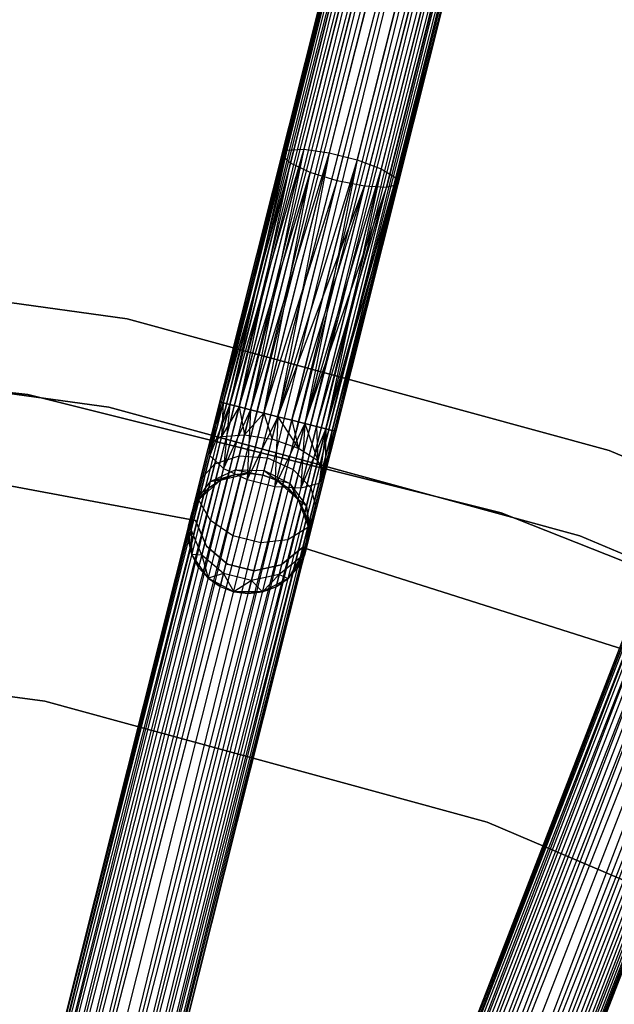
# Model space of a CAD drawing. Extents: x -102 to 101, y -101 to 102.
# Tile 227 of 256: x 10 to 20, y 51 to 67. Entities that reach past the tile are written whole.
import ezdxf

# ---------------------------------------------------------------- set-up
doc = ezdxf.new("R2010")
doc.units = 0
doc.header["$LTSCALE"] = 25.4
doc.layers.get('0').update_dxf_attribs({"linetype": 'CONTINUOUS'})

# ---------------------------------------------------------------- blocks, each defined once
blk = doc.blocks.new('NL2500012268_STL')
at = {"color": 0}
for p, q in [((121.34, 78.452, 327.379), (112.222, 42.2, 327.621)), ((112.222, 42.2, 327.379), (121.34, 78.452, 327.379)), ((121.34, 78.452, 327.379), (112.222, 42.2, 327.621)), ((112.222, 42.2, 327.379), (121.34, 78.452, 327.379)), ((112.222, 42.2, 327.621), (121.396, 78.438, 327.855)), ((112.222, 42.2, 327.621), (121.396, 78.438, 327.855)), ((112.278, 42.186, 327.145), (121.34, 78.452, 327.379)), ((112.278, 42.186, 327.145), (121.34, 78.452, 327.379)), ((112.278, 42.186, 327.855), (121.396, 78.438, 327.855)), ((112.278, 42.186, 327.855), (121.396, 78.438, 327.855)), ((121.504, 78.41, 326.932), (112.278, 42.186, 327.145)), ((121.504, 78.41, 326.932), (112.278, 42.186, 327.145)), ((121.396, 78.438, 327.855), (112.386, 42.159, 328.068)), ((121.396, 78.438, 327.855), (112.386, 42.159, 328.068)), ((112.386, 42.159, 326.932), (121.504, 78.41, 326.932)), ((112.386, 42.159, 326.932), (121.504, 78.41, 326.932)), ((112.386, 42.159, 328.068), (121.659, 78.371, 328.249)), ((112.386, 42.159, 328.068), (121.659, 78.371, 328.249)), ((112.541, 42.12, 326.751), (121.504, 78.41, 326.932)), ((112.541, 42.12, 326.751), (121.504, 78.41, 326.932)), ((112.541, 42.12, 328.249), (121.659, 78.371, 328.249)), ((112.541, 42.12, 328.249), (121.659, 78.371, 328.249)), ((121.659, 78.371, 328.249), (112.734, 42.071, 328.385)), ((121.659, 78.371, 328.249), (112.734, 42.071, 328.385)), ((121.852, 78.323, 326.615), (112.541, 42.12, 326.751)), ((121.852, 78.323, 326.615), (112.541, 42.12, 326.751)), ((112.734, 42.071, 326.615), (121.852, 78.323, 326.615)), ((112.734, 42.071, 326.615), (121.852, 78.323, 326.615)), ((112.734, 42.071, 328.385), (122.07, 78.268, 328.471)), ((112.734, 42.071, 328.385), (122.07, 78.268, 328.471)), ((112.952, 42.016, 326.529), (121.852, 78.323, 326.615)), ((112.952, 42.016, 326.529), (121.852, 78.323, 326.615)), ((112.952, 42.016, 328.471), (122.07, 78.268, 328.471)), ((112.952, 42.016, 328.471), (122.07, 78.268, 328.471)), ((112.952, 42.016, 326.529), (122.302, 78.21, 326.5)), ((112.952, 42.016, 326.529), (122.302, 78.21, 326.5)), ((113.185, 41.958, 328.5), (122.302, 78.21, 328.5)), ((113.185, 41.958, 328.5), (122.302, 78.21, 328.5)), ((113.185, 41.958, 326.5), (122.302, 78.21, 326.5)), ((113.185, 41.958, 326.5), (122.302, 78.21, 326.5)), ((113.417, 41.899, 326.529), (122.302, 78.21, 326.5)), ((113.417, 41.899, 326.529), (122.302, 78.21, 326.5)), ((113.417, 41.899, 328.471), (122.534, 78.151, 328.471)), ((113.417, 41.899, 328.471), (122.534, 78.151, 328.471)), ((122.753, 78.096, 326.615), (113.417, 41.899, 326.529)), ((122.753, 78.096, 326.615), (113.417, 41.899, 326.529)), ((122.534, 78.151, 328.471), (113.635, 41.844, 328.385)), ((122.534, 78.151, 328.471), (113.635, 41.844, 328.385)), ((113.635, 41.844, 326.615), (122.753, 78.096, 326.615)), ((113.635, 41.844, 326.615), (122.753, 78.096, 326.615)), ((113.635, 41.844, 328.385), (122.945, 78.048, 328.249)), ((113.635, 41.844, 328.385), (122.945, 78.048, 328.249)), ((113.828, 41.796, 326.751), (122.753, 78.096, 326.615)), ((113.828, 41.796, 326.751), (122.753, 78.096, 326.615)), ((113.828, 41.796, 328.249), (122.945, 78.048, 328.249)), ((113.828, 41.796, 328.249), (122.945, 78.048, 328.249)), ((122.945, 78.048, 328.249), (113.983, 41.757, 328.068)), ((122.945, 78.048, 328.249), (113.983, 41.757, 328.068)), ((123.1, 78.009, 326.932), (113.828, 41.796, 326.751)), ((123.1, 78.009, 326.932), (113.828, 41.796, 326.751)), ((113.983, 41.757, 326.932), (123.1, 78.009, 326.932)), ((113.983, 41.757, 326.932), (123.1, 78.009, 326.932)), ((113.983, 41.757, 328.068), (123.209, 77.982, 327.855)), ((113.983, 41.757, 328.068), (123.209, 77.982, 327.855)), ((114.091, 41.73, 327.145), (123.1, 78.009, 326.932)), ((114.091, 41.73, 327.145), (123.1, 78.009, 326.932)), ((114.091, 41.73, 327.855), (123.209, 77.982, 327.855)), ((114.091, 41.73, 327.855), (123.209, 77.982, 327.855)), ((123.265, 77.968, 327.379), (114.091, 41.73, 327.145)), ((123.265, 77.968, 327.379), (114.091, 41.73, 327.145)), ((123.209, 77.982, 327.855), (114.147, 41.716, 327.621)), ((123.209, 77.982, 327.855), (114.147, 41.716, 327.621)), ((114.147, 41.716, 327.379), (123.265, 77.968, 327.379)), ((114.147, 41.716, 327.621), (123.265, 77.968, 327.379)), ((114.147, 41.716, 327.621), (123.265, 77.968, 327.379)), ((114.147, 41.716, 327.379), (123.265, 77.968, 327.379)), ((130.839, 75.56, 327.379), (117.336, 40.703, 327.621)), ((117.336, 40.703, 327.379), (130.839, 75.56, 327.379)), ((130.839, 75.56, 327.379), (117.336, 40.703, 327.621)), ((117.336, 40.703, 327.379), (130.839, 75.56, 327.379)), ((117.336, 40.703, 327.621), (130.893, 75.539, 327.855)), ((117.336, 40.703, 327.621), (130.893, 75.539, 327.855)), ((117.39, 40.682, 327.145), (130.839, 75.56, 327.379)), ((117.39, 40.682, 327.145), (130.839, 75.56, 327.379)), ((117.39, 40.682, 327.855), (130.893, 75.539, 327.855)), ((117.39, 40.682, 327.855), (130.893, 75.539, 327.855)), ((130.998, 75.499, 326.932), (117.39, 40.682, 327.145)), ((130.998, 75.499, 326.932), (117.39, 40.682, 327.145)), ((130.893, 75.539, 327.855), (117.494, 40.642, 328.068)), ((130.893, 75.539, 327.855), (117.494, 40.642, 328.068)), ((117.494, 40.642, 326.932), (130.998, 75.499, 326.932)), ((117.494, 40.642, 326.932), (130.998, 75.499, 326.932)), ((117.494, 40.642, 328.068), (131.147, 75.441, 328.249)), ((117.494, 40.642, 328.068), (131.147, 75.441, 328.249)), ((117.643, 40.584, 326.751), (130.998, 75.499, 326.932)), ((117.643, 40.584, 326.751), (130.998, 75.499, 326.932)), ((117.643, 40.584, 328.249), (131.147, 75.441, 328.249)), ((117.643, 40.584, 328.249), (131.147, 75.441, 328.249)), ((131.147, 75.441, 328.249), (117.828, 40.513, 328.385)), ((131.147, 75.441, 328.249), (117.828, 40.513, 328.385)), ((131.332, 75.369, 326.615), (117.643, 40.584, 326.751)), ((131.332, 75.369, 326.615), (117.643, 40.584, 326.751)), ((117.828, 40.513, 326.615), (131.332, 75.369, 326.615)), ((117.828, 40.513, 326.615), (131.332, 75.369, 326.615)), ((117.828, 40.513, 328.385), (131.542, 75.288, 328.471)), ((117.828, 40.513, 328.385), (131.542, 75.288, 328.471)), ((118.038, 40.431, 326.529), (131.332, 75.369, 326.615)), ((118.038, 40.431, 326.529), (131.332, 75.369, 326.615)), ((118.038, 40.431, 328.471), (131.542, 75.288, 328.471)), ((118.038, 40.431, 328.471), (131.542, 75.288, 328.471)), ((118.038, 40.431, 326.529), (131.765, 75.201, 326.5)), ((118.038, 40.431, 326.529), (131.765, 75.201, 326.5)), ((118.262, 40.345, 328.5), (131.765, 75.201, 328.5)), ((118.262, 40.345, 328.5), (131.765, 75.201, 328.5)), ((118.262, 40.345, 326.5), (131.765, 75.201, 326.5)), ((118.262, 40.345, 326.5), (131.765, 75.201, 326.5)), ((118.485, 40.258, 326.529), (131.765, 75.201, 326.5)), ((118.485, 40.258, 326.529), (131.765, 75.201, 326.5)), ((118.485, 40.258, 328.471), (131.988, 75.115, 328.471)), ((118.485, 40.258, 328.471), (131.988, 75.115, 328.471)), ((131.988, 75.115, 328.471), (118.695, 40.177, 328.385)), ((131.988, 75.115, 328.471), (118.695, 40.177, 328.385)), ((132.198, 75.034, 326.615), (118.485, 40.258, 326.529)), ((132.198, 75.034, 326.615), (118.485, 40.258, 326.529)), ((118.695, 40.177, 326.615), (132.198, 75.034, 326.615)), ((118.695, 40.177, 326.615), (132.198, 75.034, 326.615)), ((118.695, 40.177, 328.385), (132.383, 74.962, 328.249)), ((118.695, 40.177, 328.385), (132.383, 74.962, 328.249)), ((118.88, 40.105, 326.751), (132.198, 75.034, 326.615)), ((118.88, 40.105, 326.751), (132.198, 75.034, 326.615)), ((118.88, 40.105, 328.249), (132.383, 74.962, 328.249)), ((118.88, 40.105, 328.249), (132.383, 74.962, 328.249)), ((132.383, 74.962, 328.249), (119.029, 40.047, 328.068)), ((132.383, 74.962, 328.249), (119.029, 40.047, 328.068)), ((132.533, 74.904, 326.932), (118.88, 40.105, 326.751)), ((132.533, 74.904, 326.932), (118.88, 40.105, 326.751)), ((119.029, 40.047, 326.932), (132.533, 74.904, 326.932)), ((119.029, 40.047, 326.932), (132.533, 74.904, 326.932)), ((119.029, 40.047, 328.068), (132.637, 74.864, 327.855)), ((119.029, 40.047, 328.068), (132.637, 74.864, 327.855)), ((119.133, 40.007, 327.145), (132.533, 74.904, 326.932)), ((119.133, 40.007, 327.145), (132.533, 74.904, 326.932)), ((119.133, 40.007, 327.855), (132.637, 74.864, 327.855)), ((119.133, 40.007, 327.855), (132.637, 74.864, 327.855)), ((132.691, 74.843, 327.379), (119.133, 40.007, 327.145)), ((132.691, 74.843, 327.379), (119.133, 40.007, 327.145)), ((132.637, 74.864, 327.855), (119.187, 39.986, 327.621)), ((132.637, 74.864, 327.855), (119.187, 39.986, 327.621)), ((119.187, 39.986, 327.379), (132.691, 74.843, 327.379)), ((119.187, 39.986, 327.621), (132.691, 74.843, 327.379)), ((119.187, 39.986, 327.621), (132.691, 74.843, 327.379)), ((119.187, 39.986, 327.379), (132.691, 74.843, 327.379)), ((119.329, 69.107, 28.63), (118.301, 65.021, 27.227)), ((119.329, 69.107, 28.63), (118.301, 65.021, 27.227)), ((119.763, 69.093, 28.428), (118.724, 64.964, 27.009)), ((119.763, 69.093, 28.428), (118.724, 64.964, 27.009)), ((119.025, 69.014, 28.989), (118.017, 65.006, 27.612)), ((119.025, 69.014, 28.989), (118.017, 65.006, 27.612)), ((120.227, 68.976, 28.428), (119.188, 64.847, 27.009)), ((120.227, 68.976, 28.428), (119.188, 64.847, 27.009)), ((118.921, 68.837, 29.421), (117.937, 64.922, 28.076)), ((118.921, 68.837, 29.421), (117.937, 64.922, 28.076)), ((120.615, 68.783, 28.63), (119.588, 64.698, 27.227)), ((120.615, 68.783, 28.63), (119.588, 64.698, 27.227)), ((119.04, 68.615, 29.828), (118.078, 64.789, 28.513)), ((119.04, 68.615, 29.828), (118.078, 64.789, 28.513)), ((120.839, 68.558, 28.989), (119.831, 64.55, 27.612)), ((120.839, 68.558, 28.989), (119.831, 64.55, 27.612)), ((119.356, 68.4, 30.116), (118.409, 64.636, 28.823)), ((119.356, 68.4, 30.116), (118.409, 64.636, 28.823)), ((118.854, 64.499, 28.935), (119.795, 68.24, 30.221)), ((118.854, 64.499, 28.935), (119.795, 68.24, 30.221)), ((120.847, 68.353, 29.421), (119.862, 64.438, 28.076)), ((120.847, 68.353, 29.421), (119.862, 64.438, 28.076)), ((120.257, 68.173, 30.116), (119.31, 64.409, 28.823)), ((120.257, 68.173, 30.116), (119.31, 64.409, 28.823)), ((120.637, 68.213, 29.828), (119.674, 64.387, 28.513)), ((120.637, 68.213, 29.828), (119.674, 64.387, 28.513)), ((118.017, 65.006, 27.612), (116.905, 60.82, 27.379)), ((118.017, 65.006, 27.612), (116.905, 60.82, 27.379)), ((118.017, 65.006, 27.612), (116.961, 60.806, 27.145)), ((118.017, 65.006, 27.612), (116.961, 60.806, 27.145)), ((118.301, 65.021, 27.227), (117.07, 60.779, 26.932)), ((118.301, 65.021, 27.227), (117.07, 60.779, 26.932)), ((118.017, 65.006, 27.612), (117.07, 60.779, 26.932)), ((118.017, 65.006, 27.612), (117.07, 60.779, 26.932)), ((118.301, 65.021, 27.227), (117.225, 60.74, 26.751)), ((118.301, 65.021, 27.227), (117.225, 60.74, 26.751)), ((118.301, 65.021, 27.227), (117.417, 60.691, 26.615)), ((118.301, 65.021, 27.227), (117.417, 60.691, 26.615)), ((118.724, 64.964, 27.009), (117.417, 60.691, 26.615)), ((118.724, 64.964, 27.009), (117.417, 60.691, 26.615)), ((118.724, 64.964, 27.009), (117.636, 60.636, 26.529)), ((118.724, 64.964, 27.009), (117.636, 60.636, 26.529)), ((118.724, 64.964, 27.009), (117.868, 60.578, 26.5)), ((118.724, 64.964, 27.009), (117.868, 60.578, 26.5)), ((117.937, 64.922, 28.076), (118.017, 65.006, 27.612)), ((117.937, 64.922, 28.076), (118.017, 65.006, 27.612)), ((118.017, 65.006, 27.612), (118.301, 65.021, 27.227)), ((118.017, 65.006, 27.612), (118.301, 65.021, 27.227)), ((118.301, 65.021, 27.227), (118.724, 64.964, 27.009)), ((118.301, 65.021, 27.227), (118.724, 64.964, 27.009)), ((118.724, 64.964, 27.009), (119.188, 64.847, 27.009)), ((118.724, 64.964, 27.009), (119.188, 64.847, 27.009)), ((117.937, 64.922, 28.076), (116.905, 60.82, 27.621)), ((117.937, 64.922, 28.076), (116.905, 60.82, 27.379)), ((117.937, 64.922, 28.076), (116.905, 60.82, 27.621)), ((117.937, 64.922, 28.076), (116.905, 60.82, 27.379)), ((117.937, 64.922, 28.076), (116.961, 60.806, 27.855)), ((117.937, 64.922, 28.076), (116.961, 60.806, 27.855)), ((118.078, 64.789, 28.513), (116.961, 60.806, 27.855)), ((118.078, 64.789, 28.513), (116.961, 60.806, 27.855)), ((118.078, 64.789, 28.513), (117.07, 60.779, 28.068)), ((118.078, 64.789, 28.513), (117.07, 60.779, 28.068)), ((117.225, 60.74, 28.249), (118.078, 64.789, 28.513)), ((117.225, 60.74, 28.249), (118.078, 64.789, 28.513)), ((119.188, 64.847, 27.009), (117.868, 60.578, 26.5)), ((119.188, 64.847, 27.009), (117.868, 60.578, 26.5)), ((118.078, 64.789, 28.513), (117.937, 64.922, 28.076)), ((118.078, 64.789, 28.513), (117.937, 64.922, 28.076)), ((118.409, 64.636, 28.823), (118.078, 64.789, 28.513)), ((118.409, 64.636, 28.823), (118.078, 64.789, 28.513)), ((119.188, 64.847, 27.009), (118.1, 60.52, 26.529)), ((119.188, 64.847, 27.009), (118.1, 60.52, 26.529)), ((119.188, 64.847, 27.009), (118.318, 60.465, 26.615)), ((119.188, 64.847, 27.009), (118.318, 60.465, 26.615)), ((119.188, 64.847, 27.009), (119.588, 64.698, 27.227)), ((119.188, 64.847, 27.009), (119.588, 64.698, 27.227)), ((117.225, 60.74, 28.249), (118.409, 64.636, 28.823)), ((117.225, 60.74, 28.249), (118.409, 64.636, 28.823)), ((117.417, 60.691, 28.385), (118.409, 64.636, 28.823)), ((117.417, 60.691, 28.385), (118.409, 64.636, 28.823)), ((117.636, 60.636, 28.471), (118.409, 64.636, 28.823)), ((117.636, 60.636, 28.471), (118.409, 64.636, 28.823)), ((119.588, 64.698, 27.227), (118.318, 60.465, 26.615)), ((119.588, 64.698, 27.227), (118.318, 60.465, 26.615)), ((118.854, 64.499, 28.935), (118.409, 64.636, 28.823)), ((118.854, 64.499, 28.935), (118.409, 64.636, 28.823)), ((119.588, 64.698, 27.227), (118.511, 60.416, 26.751)), ((119.588, 64.698, 27.227), (118.511, 60.416, 26.751)), ((119.588, 64.698, 27.227), (118.666, 60.377, 26.932)), ((119.588, 64.698, 27.227), (118.666, 60.377, 26.932)), ((119.588, 64.698, 27.227), (119.831, 64.55, 27.612)), ((119.588, 64.698, 27.227), (119.831, 64.55, 27.612)), ((117.636, 60.636, 28.471), (118.854, 64.499, 28.935)), ((117.636, 60.636, 28.471), (118.854, 64.499, 28.935)), ((117.868, 60.578, 28.5), (118.854, 64.499, 28.935)), ((117.868, 60.578, 28.5), (118.854, 64.499, 28.935)), ((119.831, 64.55, 27.612), (118.666, 60.377, 26.932)), ((119.831, 64.55, 27.612), (118.666, 60.377, 26.932)), ((119.831, 64.55, 27.612), (118.774, 60.35, 27.145)), ((119.831, 64.55, 27.612), (118.774, 60.35, 27.145)), ((119.831, 64.55, 27.612), (118.83, 60.336, 27.379)), ((119.831, 64.55, 27.612), (118.83, 60.336, 27.379)), ((119.31, 64.409, 28.823), (118.854, 64.499, 28.935)), ((119.31, 64.409, 28.823), (118.854, 64.499, 28.935)), ((119.831, 64.55, 27.612), (119.862, 64.438, 28.076)), ((119.831, 64.55, 27.612), (119.862, 64.438, 28.076)), ((117.868, 60.578, 28.5), (119.31, 64.409, 28.823)), ((117.868, 60.578, 28.5), (119.31, 64.409, 28.823)), ((118.1, 60.52, 28.471), (119.31, 64.409, 28.823)), ((118.1, 60.52, 28.471), (119.31, 64.409, 28.823)), ((119.31, 64.409, 28.823), (118.318, 60.465, 28.385)), ((119.31, 64.409, 28.823), (118.318, 60.465, 28.385)), ((118.318, 60.465, 28.385), (119.674, 64.387, 28.513)), ((118.318, 60.465, 28.385), (119.674, 64.387, 28.513)), ((118.511, 60.416, 28.249), (119.674, 64.387, 28.513)), ((118.511, 60.416, 28.249), (119.674, 64.387, 28.513)), ((118.666, 60.377, 28.068), (119.862, 64.438, 28.076)), ((118.666, 60.377, 28.068), (119.862, 64.438, 28.076)), ((118.666, 60.377, 28.068), (119.674, 64.387, 28.513)), ((118.666, 60.377, 28.068), (119.674, 64.387, 28.513)), ((118.774, 60.35, 27.855), (119.862, 64.438, 28.076)), ((118.774, 60.35, 27.855), (119.862, 64.438, 28.076)), ((119.862, 64.438, 28.076), (118.83, 60.336, 27.379)), ((119.862, 64.438, 28.076), (118.83, 60.336, 27.621)), ((119.862, 64.438, 28.076), (118.83, 60.336, 27.379)), ((119.862, 64.438, 28.076), (118.83, 60.336, 27.621)), ((119.674, 64.387, 28.513), (119.31, 64.409, 28.823)), ((119.674, 64.387, 28.513), (119.31, 64.409, 28.823)), ((119.862, 64.438, 28.076), (119.674, 64.387, 28.513)), ((119.862, 64.438, 28.076), (119.674, 64.387, 28.513)), ((115.364, 62.207, 26.5), (107.134, 63.335, 26.5)), ((107.134, 63.335, 17), (115.364, 62.207, 17)), ((115.364, 62.207, 26.5), (107.134, 63.335, 26.5)), ((107.134, 63.335, 17), (115.364, 62.207, 17)), ((123.375, 60.015, 26.5), (115.364, 62.207, 26.5)), ((115.364, 62.207, 17), (123.375, 60.015, 17)), ((115.364, 62.207, 26.5), (115.364, 62.207, 17)), ((123.375, 60.015, 26.5), (115.364, 62.207, 26.5)), ((115.364, 62.207, 17), (123.375, 60.015, 17)), ((115.364, 62.207, 26.5), (115.364, 62.207, 17)), ((113.716, 60.947, 19), (105.665, 61.87, 19)), ((105.665, 61.87, 20), (113.716, 60.947, 20)), ((113.716, 60.947, 19), (105.665, 61.87, 19)), ((105.665, 61.87, 20), (113.716, 60.947, 20)), ((107.028, 61.839, 26.5), (115.063, 60.738, 26.5)), ((115.063, 60.738, 17), (107.028, 61.839, 17)), ((115.063, 60.738, 17), (107.028, 61.839, 17)), ((107.028, 61.839, 26.5), (115.063, 60.738, 26.5)), ((121.577, 58.981, 19), (113.716, 60.947, 19)), ((113.716, 60.947, 19), (113.716, 60.947, 20)), ((113.716, 60.947, 20), (121.577, 58.981, 20)), ((113.716, 60.947, 19), (113.716, 60.947, 20)), ((121.577, 58.981, 19), (113.716, 60.947, 19)), ((113.716, 60.947, 20), (121.577, 58.981, 20)), ((115.063, 60.738, 26.5), (122.886, 58.597, 26.5)), ((122.886, 58.597, 17), (115.063, 60.738, 17)), ((115.063, 60.738, 17), (115.063, 60.738, 26.5)), ((115.063, 60.738, 17), (115.063, 60.738, 26.5)), ((122.886, 58.597, 17), (115.063, 60.738, 17)), ((115.063, 60.738, 26.5), (122.886, 58.597, 26.5)), ((116.905, 60.82, 27.379), (116.73, 60.123, 27.236)), ((116.905, 60.82, 27.621), (116.73, 60.123, 27.236)), ((116.905, 60.82, 27.621), (116.73, 60.123, 27.236)), ((116.905, 60.82, 27.379), (116.73, 60.123, 27.236)), ((116.961, 60.806, 27.145), (116.73, 60.123, 27.236)), ((116.961, 60.806, 27.145), (116.73, 60.123, 27.236)), ((116.905, 60.82, 27.621), (116.741, 59.932, 27.675)), ((116.905, 60.82, 27.621), (116.741, 59.932, 27.675)), ((116.961, 60.806, 27.855), (116.741, 59.932, 27.675)), ((116.961, 60.806, 27.855), (116.741, 59.932, 27.675)), ((117.07, 60.779, 28.068), (116.741, 59.932, 27.675)), ((117.07, 60.779, 28.068), (116.741, 59.932, 27.675)), ((116.905, 60.82, 27.621), (116.961, 60.806, 27.855)), ((116.961, 60.806, 27.145), (116.905, 60.82, 27.379)), ((116.905, 60.82, 27.621), (116.961, 60.806, 27.855)), ((116.961, 60.806, 27.145), (116.905, 60.82, 27.379)), ((116.961, 60.806, 27.145), (116.936, 60.247, 26.823)), ((116.961, 60.806, 27.145), (116.936, 60.247, 26.823)), ((117.07, 60.779, 26.932), (116.936, 60.247, 26.823)), ((117.07, 60.779, 26.932), (116.936, 60.247, 26.823)), ((117.225, 60.74, 26.751), (116.936, 60.247, 26.823)), ((117.225, 60.74, 26.751), (116.936, 60.247, 26.823)), ((116.961, 60.806, 27.855), (117.07, 60.779, 28.068)), ((117.07, 60.779, 26.932), (116.961, 60.806, 27.145)), ((116.961, 60.806, 27.855), (117.07, 60.779, 28.068)), ((117.07, 60.779, 26.932), (116.961, 60.806, 27.145)), ((117.07, 60.779, 28.068), (116.968, 59.72, 28.039)), ((117.07, 60.779, 28.068), (116.968, 59.72, 28.039)), ((117.225, 60.74, 28.249), (116.968, 59.72, 28.039)), ((117.225, 60.74, 28.249), (116.968, 59.72, 28.039)), ((117.07, 60.779, 28.068), (117.225, 60.74, 28.249)), ((117.225, 60.74, 26.751), (117.07, 60.779, 26.932)), ((117.07, 60.779, 28.068), (117.225, 60.74, 28.249)), ((117.225, 60.74, 26.751), (117.07, 60.779, 26.932)), ((117.417, 60.691, 26.615), (117.225, 60.74, 26.751)), ((117.225, 60.74, 28.249), (117.417, 60.691, 28.385)), ((117.225, 60.74, 28.249), (117.417, 60.691, 28.385)), ((117.225, 60.74, 26.751), (117.313, 60.278, 26.53)), ((117.225, 60.74, 26.751), (117.313, 60.278, 26.53)), ((117.417, 60.691, 26.615), (117.225, 60.74, 26.751)), ((117.417, 60.691, 28.385), (116.968, 59.72, 28.039)), ((117.417, 60.691, 28.385), (116.968, 59.72, 28.039)), ((117.417, 60.691, 26.615), (117.313, 60.278, 26.53)), ((117.417, 60.691, 26.615), (117.313, 60.278, 26.53)), ((117.636, 60.636, 26.529), (117.313, 60.278, 26.53)), ((117.636, 60.636, 26.529), (117.313, 60.278, 26.53)), ((117.417, 60.691, 28.385), (117.358, 59.534, 28.245)), ((117.417, 60.691, 28.385), (117.358, 59.534, 28.245)), ((117.636, 60.636, 28.471), (117.358, 59.534, 28.245)), ((117.636, 60.636, 28.471), (117.358, 59.534, 28.245)), ((117.868, 60.578, 28.5), (117.358, 59.534, 28.245)), ((117.868, 60.578, 28.5), (117.358, 59.534, 28.245)), ((117.636, 60.636, 26.529), (117.417, 60.691, 26.615)), ((117.417, 60.691, 28.385), (117.636, 60.636, 28.471)), ((117.417, 60.691, 28.385), (117.636, 60.636, 28.471)), ((117.636, 60.636, 26.529), (117.417, 60.691, 26.615)), ((117.868, 60.578, 26.5), (117.636, 60.636, 26.529)), ((117.636, 60.636, 28.471), (117.868, 60.578, 28.5)), ((117.636, 60.636, 28.471), (117.868, 60.578, 28.5)), ((117.636, 60.636, 26.529), (117.774, 60.207, 26.424)), ((117.636, 60.636, 26.529), (117.774, 60.207, 26.424)), ((117.868, 60.578, 26.5), (117.636, 60.636, 26.529)), ((117.774, 60.207, 26.424), (117.868, 60.578, 26.5)), ((117.774, 60.207, 26.424), (117.868, 60.578, 26.5)), ((117.868, 60.578, 28.5), (117.822, 59.417, 28.245)), ((117.868, 60.578, 28.5), (117.822, 59.417, 28.245)), ((118.1, 60.52, 26.529), (117.868, 60.578, 26.5)), ((117.868, 60.578, 28.5), (118.1, 60.52, 28.471)), ((117.868, 60.578, 26.5), (118.214, 60.051, 26.53)), ((118.1, 60.52, 26.529), (117.868, 60.578, 26.5)), ((117.868, 60.578, 26.5), (118.214, 60.051, 26.53)), ((117.868, 60.578, 28.5), (118.1, 60.52, 28.471)), ((118.1, 60.52, 28.471), (117.822, 59.417, 28.245)), ((118.1, 60.52, 28.471), (117.822, 59.417, 28.245)), ((118.318, 60.465, 28.385), (117.822, 59.417, 28.245)), ((118.318, 60.465, 28.385), (117.822, 59.417, 28.245)), ((118.318, 60.465, 26.615), (118.1, 60.52, 26.529)), ((118.1, 60.52, 28.471), (118.318, 60.465, 28.385)), ((118.1, 60.52, 26.529), (118.214, 60.051, 26.53)), ((118.1, 60.52, 26.529), (118.214, 60.051, 26.53)), ((118.318, 60.465, 26.615), (118.1, 60.52, 26.529)), ((118.1, 60.52, 28.471), (118.318, 60.465, 28.385)), ((118.318, 60.465, 26.615), (118.214, 60.051, 26.53)), ((118.318, 60.465, 26.615), (118.214, 60.051, 26.53)), ((118.318, 60.465, 28.385), (118.254, 59.396, 28.039)), ((118.318, 60.465, 28.385), (118.254, 59.396, 28.039)), ((118.511, 60.416, 28.249), (118.254, 59.396, 28.039)), ((118.511, 60.416, 28.249), (118.254, 59.396, 28.039)), ((118.666, 60.377, 28.068), (118.254, 59.396, 28.039)), ((118.666, 60.377, 28.068), (118.254, 59.396, 28.039)), ((118.511, 60.416, 26.751), (118.318, 60.465, 26.615)), ((118.318, 60.465, 28.385), (118.511, 60.416, 28.249)), ((118.318, 60.465, 26.615), (118.532, 59.846, 26.823)), ((118.511, 60.416, 26.751), (118.318, 60.465, 26.615)), ((118.318, 60.465, 26.615), (118.532, 59.846, 26.823)), ((118.318, 60.465, 28.385), (118.511, 60.416, 28.249)), ((118.666, 60.377, 26.932), (118.511, 60.416, 26.751)), ((118.511, 60.416, 28.249), (118.666, 60.377, 28.068)), ((118.511, 60.416, 26.751), (118.532, 59.846, 26.823)), ((118.511, 60.416, 26.751), (118.532, 59.846, 26.823)), ((118.666, 60.377, 26.932), (118.511, 60.416, 26.751)), ((118.511, 60.416, 28.249), (118.666, 60.377, 28.068)), ((118.666, 60.377, 26.932), (118.532, 59.846, 26.823)), ((118.666, 60.377, 26.932), (118.532, 59.846, 26.823)), ((118.666, 60.377, 28.068), (118.555, 59.476, 27.675)), ((118.666, 60.377, 28.068), (118.555, 59.476, 27.675)), ((118.666, 60.377, 26.932), (118.655, 59.638, 27.236)), ((118.666, 60.377, 26.932), (118.655, 59.638, 27.236)), ((118.774, 60.35, 27.145), (118.666, 60.377, 26.932)), ((118.666, 60.377, 28.068), (118.774, 60.35, 27.855)), ((118.774, 60.35, 27.145), (118.666, 60.377, 26.932)), ((118.666, 60.377, 28.068), (118.774, 60.35, 27.855)), ((116.936, 60.247, 26.823), (116.73, 60.123, 27.236)), ((116.936, 60.247, 26.823), (116.73, 60.123, 27.236)), ((116.936, 60.247, 26.823), (116.823, 59.797, 26.513)), ((116.936, 60.247, 26.823), (116.823, 59.797, 26.513)), ((116.936, 60.247, 26.823), (117.313, 60.278, 26.53)), ((116.936, 60.247, 26.823), (117.313, 60.278, 26.53)), ((117.313, 60.278, 26.53), (117.225, 59.927, 26.288)), ((117.313, 60.278, 26.53), (117.225, 59.927, 26.288)), ((117.313, 60.278, 26.53), (117.774, 60.207, 26.424)), ((117.313, 60.278, 26.53), (117.774, 60.207, 26.424)), ((118.774, 60.35, 27.855), (118.555, 59.476, 27.675)), ((118.774, 60.35, 27.855), (118.555, 59.476, 27.675)), ((118.83, 60.336, 27.621), (118.555, 59.476, 27.675)), ((118.83, 60.336, 27.621), (118.555, 59.476, 27.675)), ((118.774, 60.35, 27.145), (118.655, 59.638, 27.236)), ((118.774, 60.35, 27.145), (118.655, 59.638, 27.236)), ((118.83, 60.336, 27.621), (118.655, 59.638, 27.236)), ((118.83, 60.336, 27.379), (118.655, 59.638, 27.236)), ((118.83, 60.336, 27.379), (118.655, 59.638, 27.236)), ((118.83, 60.336, 27.621), (118.655, 59.638, 27.236)), ((118.83, 60.336, 27.379), (118.774, 60.35, 27.145)), ((118.774, 60.35, 27.855), (118.83, 60.336, 27.621)), ((118.83, 60.336, 27.379), (118.774, 60.35, 27.145)), ((118.774, 60.35, 27.855), (118.83, 60.336, 27.621)), ((116.73, 60.123, 27.236), (116.581, 59.531, 26.829)), ((116.73, 60.123, 27.236), (116.581, 59.531, 26.829)), ((116.73, 60.123, 27.236), (116.741, 59.932, 27.675)), ((116.73, 60.123, 27.236), (116.741, 59.932, 27.675)), ((117.695, 59.892, 26.207), (117.774, 60.207, 26.424)), ((117.695, 59.892, 26.207), (117.774, 60.207, 26.424)), ((118.214, 60.051, 26.53), (117.774, 60.207, 26.424)), ((118.214, 60.051, 26.53), (117.774, 60.207, 26.424)), ((118.214, 60.051, 26.53), (118.126, 59.7, 26.288)), ((118.214, 60.051, 26.53), (118.126, 59.7, 26.288)), ((118.532, 59.846, 26.823), (118.214, 60.051, 26.53)), ((118.532, 59.846, 26.823), (118.214, 60.051, 26.53)), ((110.983, 59.883, 23), (116.504, 58.851, 23)), ((116.504, 58.851, 21), (110.983, 59.883, 21)), ((116.504, 58.851, 21), (110.983, 59.883, 21)), ((110.983, 59.883, 23), (116.504, 58.851, 23)), ((116.741, 59.932, 27.675), (116.555, 59.191, 27.165)), ((116.741, 59.932, 27.675), (116.555, 59.191, 27.165)), ((116.741, 59.932, 27.675), (116.968, 59.72, 28.039)), ((116.741, 59.932, 27.675), (116.968, 59.72, 28.039)), ((116.823, 59.797, 26.513), (117.225, 59.927, 26.288)), ((116.823, 59.797, 26.513), (117.225, 59.927, 26.288)), ((117.225, 59.927, 26.288), (117.166, 59.693, 25.927)), ((117.225, 59.927, 26.288), (117.166, 59.693, 25.927)), ((117.225, 59.927, 26.288), (117.695, 59.892, 26.207)), ((117.225, 59.927, 26.288), (117.695, 59.892, 26.207)), ((117.642, 59.682, 25.883), (117.695, 59.892, 26.207)), ((117.642, 59.682, 25.883), (117.695, 59.892, 26.207)), ((117.695, 59.892, 26.207), (118.126, 59.7, 26.288)), ((117.695, 59.892, 26.207), (118.126, 59.7, 26.288)), ((131.032, 56.796, 26.5), (123.375, 60.015, 26.5)), ((123.375, 60.015, 17), (131.032, 56.796, 17)), ((123.375, 60.015, 26.5), (123.375, 60.015, 17)), ((131.032, 56.796, 26.5), (123.375, 60.015, 26.5)), ((123.375, 60.015, 17), (131.032, 56.796, 17)), ((123.375, 60.015, 26.5), (123.375, 60.015, 17)), ((116.581, 59.531, 26.829), (116.823, 59.797, 26.513)), ((116.581, 59.531, 26.829), (116.823, 59.797, 26.513)), ((116.823, 59.797, 26.513), (116.747, 59.496, 26.048)), ((116.823, 59.797, 26.513), (116.747, 59.496, 26.048)), ((116.968, 59.72, 28.039), (116.751, 58.855, 27.443)), ((116.968, 59.72, 28.039), (116.751, 58.855, 27.443)), ((116.968, 59.72, 28.039), (117.358, 59.534, 28.245)), ((116.968, 59.72, 28.039), (117.358, 59.534, 28.245)), ((118.532, 59.846, 26.823), (118.419, 59.395, 26.513)), ((118.532, 59.846, 26.823), (118.419, 59.395, 26.513)), ((118.655, 59.638, 27.236), (118.532, 59.846, 26.823)), ((118.655, 59.638, 27.236), (118.532, 59.846, 26.823)), ((117.166, 59.693, 25.927), (116.747, 59.496, 26.048)), ((117.166, 59.693, 25.927), (116.747, 59.496, 26.048)), ((117.145, 59.61, 25.5), (116.747, 59.496, 26.048)), ((117.145, 59.61, 25.5), (116.747, 59.496, 26.048)), ((116.919, 59.526, 21), (117.385, 59.638, 21)), ((116.919, 59.526, 21), (117.385, 59.638, 21)), ((117.145, 59.61, 25.5), (116.919, 59.526, 25.5)), ((116.919, 59.526, 21), (117.145, 59.61, 25.5)), ((117.145, 59.61, 25.5), (116.919, 59.526, 25.5)), ((116.919, 59.526, 21), (117.145, 59.61, 25.5)), ((117.145, 59.61, 25.5), (117.166, 59.693, 25.927)), ((117.145, 59.61, 25.5), (117.166, 59.693, 25.927)), ((117.385, 59.638, 25.5), (117.145, 59.61, 25.5)), ((117.145, 59.61, 25.5), (117.385, 59.638, 21)), ((117.145, 59.61, 25.5), (117.385, 59.638, 21)), ((117.385, 59.638, 25.5), (117.145, 59.61, 25.5)), ((117.385, 59.638, 25.5), (117.166, 59.693, 25.927)), ((117.166, 59.693, 25.927), (117.624, 59.608, 25.5)), ((117.385, 59.638, 25.5), (117.166, 59.693, 25.927)), ((117.166, 59.693, 25.927), (117.624, 59.608, 25.5)), ((117.166, 59.693, 25.927), (117.642, 59.682, 25.883)), ((117.166, 59.693, 25.927), (117.642, 59.682, 25.883)), ((117.385, 59.638, 21), (117.624, 59.608, 21)), ((117.624, 59.608, 25.5), (117.385, 59.638, 25.5)), ((117.385, 59.638, 25.5), (117.385, 59.638, 21)), ((117.385, 59.638, 25.5), (117.385, 59.638, 21)), ((117.624, 59.608, 25.5), (117.385, 59.638, 25.5)), ((117.385, 59.638, 21), (117.624, 59.608, 21)), ((117.624, 59.608, 25.5), (117.642, 59.682, 25.883)), ((117.624, 59.608, 25.5), (117.642, 59.682, 25.883)), ((117.624, 59.608, 21), (117.849, 59.522, 21)), ((117.849, 59.522, 25.5), (117.624, 59.608, 25.5)), ((117.624, 59.608, 25.5), (117.624, 59.608, 21)), ((117.624, 59.608, 25.5), (117.624, 59.608, 21)), ((117.849, 59.522, 25.5), (117.624, 59.608, 25.5)), ((117.624, 59.608, 21), (117.849, 59.522, 21)), ((117.642, 59.682, 25.883), (117.849, 59.522, 25.5)), ((117.642, 59.682, 25.883), (117.849, 59.522, 25.5)), ((117.642, 59.682, 25.883), (118.067, 59.466, 25.927)), ((117.642, 59.682, 25.883), (118.067, 59.466, 25.927)), ((118.126, 59.7, 26.288), (118.067, 59.466, 25.927)), ((118.126, 59.7, 26.288), (118.067, 59.466, 25.927)), ((118.126, 59.7, 26.288), (118.419, 59.395, 26.513)), ((118.126, 59.7, 26.288), (118.419, 59.395, 26.513)), ((118.655, 59.638, 27.236), (118.506, 59.047, 26.829)), ((118.655, 59.638, 27.236), (118.506, 59.047, 26.829)), ((118.555, 59.476, 27.675), (118.655, 59.638, 27.236)), ((118.555, 59.476, 27.675), (118.655, 59.638, 27.236)), ((116.581, 59.531, 26.829), (116.481, 59.136, 26.219)), ((116.581, 59.531, 26.829), (116.481, 59.136, 26.219)), ((116.481, 59.136, 26.219), (116.747, 59.496, 26.048)), ((116.481, 59.136, 26.219), (116.747, 59.496, 26.048)), ((116.72, 59.39, 25.5), (116.481, 59.136, 26.219)), ((116.72, 59.39, 25.5), (116.481, 59.136, 26.219)), ((116.555, 59.191, 27.165), (116.581, 59.531, 26.829)), ((116.555, 59.191, 27.165), (116.581, 59.531, 26.829)), ((116.56, 59.21, 21), (116.919, 59.526, 21)), ((116.56, 59.21, 21), (116.919, 59.526, 21)), ((116.72, 59.39, 25.5), (116.56, 59.21, 25.5)), ((116.56, 59.21, 21), (116.72, 59.39, 25.5)), ((116.72, 59.39, 25.5), (116.56, 59.21, 25.5)), ((116.56, 59.21, 21), (116.72, 59.39, 25.5)), ((116.919, 59.526, 25.5), (116.72, 59.39, 25.5)), ((116.72, 59.39, 25.5), (116.919, 59.526, 21)), ((116.72, 59.39, 25.5), (116.919, 59.526, 21)), ((116.919, 59.526, 25.5), (116.72, 59.39, 25.5)), ((116.747, 59.496, 26.048), (116.72, 59.39, 25.5)), ((116.747, 59.496, 26.048), (116.72, 59.39, 25.5)), ((116.919, 59.526, 25.5), (116.747, 59.496, 26.048)), ((116.919, 59.526, 25.5), (116.747, 59.496, 26.048)), ((116.919, 59.526, 25.5), (116.919, 59.526, 21)), ((116.919, 59.526, 25.5), (116.919, 59.526, 21)), ((117.358, 59.534, 28.245), (117.123, 58.599, 27.601)), ((117.358, 59.534, 28.245), (117.123, 58.599, 27.601)), ((117.358, 59.534, 28.245), (117.822, 59.417, 28.245)), ((117.358, 59.534, 28.245), (117.822, 59.417, 28.245)), ((117.822, 59.417, 28.245), (117.587, 58.482, 27.601)), ((117.822, 59.417, 28.245), (117.587, 58.482, 27.601)), ((117.822, 59.417, 28.245), (118.254, 59.396, 28.039)), ((117.822, 59.417, 28.245), (118.254, 59.396, 28.039)), ((117.849, 59.522, 21), (118.206, 59.202, 21)), ((118.067, 59.466, 25.927), (117.849, 59.522, 25.5)), ((118.067, 59.466, 25.927), (117.849, 59.522, 25.5)), ((118.047, 59.384, 25.5), (117.849, 59.522, 25.5)), ((117.849, 59.522, 21), (118.047, 59.384, 25.5)), ((117.849, 59.522, 21), (118.206, 59.202, 21)), ((117.849, 59.522, 25.5), (117.849, 59.522, 21)), ((117.849, 59.522, 25.5), (117.849, 59.522, 21)), ((118.047, 59.384, 25.5), (117.849, 59.522, 25.5)), ((117.849, 59.522, 21), (118.047, 59.384, 25.5)), ((118.254, 59.396, 28.039), (118.037, 58.531, 27.443)), ((118.254, 59.396, 28.039), (118.037, 58.531, 27.443)), ((118.067, 59.466, 25.927), (118.047, 59.384, 25.5)), ((118.067, 59.466, 25.927), (118.047, 59.384, 25.5)), ((118.067, 59.466, 25.927), (118.206, 59.202, 25.5)), ((118.067, 59.466, 25.927), (118.206, 59.202, 25.5)), ((118.067, 59.466, 25.927), (118.343, 59.094, 26.048)), ((118.067, 59.466, 25.927), (118.343, 59.094, 26.048)), ((118.254, 59.396, 28.039), (118.555, 59.476, 27.675)), ((118.254, 59.396, 28.039), (118.555, 59.476, 27.675)), ((118.419, 59.395, 26.513), (118.343, 59.094, 26.048)), ((118.419, 59.395, 26.513), (118.343, 59.094, 26.048)), ((118.555, 59.476, 27.675), (118.368, 58.735, 27.165)), ((118.555, 59.476, 27.675), (118.368, 58.735, 27.165)), ((118.419, 59.395, 26.513), (118.506, 59.047, 26.829)), ((118.419, 59.395, 26.513), (118.506, 59.047, 26.829)), ((118.206, 59.202, 25.5), (118.047, 59.384, 25.5)), ((118.047, 59.384, 25.5), (118.206, 59.202, 21)), ((118.047, 59.384, 25.5), (118.206, 59.202, 21)), ((118.206, 59.202, 25.5), (118.047, 59.384, 25.5)), ((116.388, 58.764, 21), (116.56, 59.21, 21)), ((116.388, 58.764, 21), (116.56, 59.21, 21)), ((116.481, 59.136, 26.219), (116.388, 58.764, 25.5)), ((116.481, 59.136, 26.219), (116.388, 58.764, 25.5)), ((116.555, 59.191, 27.165), (116.43, 58.696, 26.401)), ((116.555, 59.191, 27.165), (116.43, 58.696, 26.401)), ((116.43, 58.696, 26.401), (116.481, 59.136, 26.219)), ((116.43, 58.696, 26.401), (116.481, 59.136, 26.219)), ((116.56, 59.21, 25.5), (116.447, 58.997, 25.5)), ((116.447, 58.997, 25.5), (116.56, 59.21, 21)), ((116.447, 58.997, 25.5), (116.56, 59.21, 21)), ((116.56, 59.21, 25.5), (116.447, 58.997, 25.5)), ((116.481, 59.136, 26.219), (116.447, 58.997, 25.5)), ((116.481, 59.136, 26.219), (116.447, 58.997, 25.5)), ((116.56, 59.21, 25.5), (116.481, 59.136, 26.219)), ((116.56, 59.21, 25.5), (116.481, 59.136, 26.219)), ((116.751, 58.855, 27.443), (116.555, 59.191, 27.165)), ((116.751, 58.855, 27.443), (116.555, 59.191, 27.165)), ((116.56, 59.21, 25.5), (116.56, 59.21, 21)), ((116.56, 59.21, 25.5), (116.56, 59.21, 21)), ((118.206, 59.202, 21), (118.373, 58.754, 21)), ((118.343, 59.094, 26.048), (118.206, 59.202, 25.5)), ((118.343, 59.094, 26.048), (118.206, 59.202, 25.5)), ((118.317, 58.988, 25.5), (118.206, 59.202, 25.5)), ((118.206, 59.202, 21), (118.317, 58.988, 25.5)), ((118.206, 59.202, 21), (118.373, 58.754, 21)), ((118.206, 59.202, 25.5), (118.206, 59.202, 21)), ((118.206, 59.202, 25.5), (118.206, 59.202, 21)), ((118.317, 58.988, 25.5), (118.206, 59.202, 25.5)), ((118.206, 59.202, 21), (118.317, 58.988, 25.5)), ((118.343, 59.094, 26.048), (118.317, 58.988, 25.5)), ((118.343, 59.094, 26.048), (118.317, 58.988, 25.5)), ((118.343, 59.094, 26.048), (118.373, 58.754, 25.5)), ((118.343, 59.094, 26.048), (118.373, 58.754, 25.5)), ((118.343, 59.094, 26.048), (118.407, 58.652, 26.219)), ((118.343, 59.094, 26.048), (118.407, 58.652, 26.219)), ((116.388, 58.764, 21), (116.447, 58.997, 25.5)), ((116.388, 58.764, 21), (116.447, 58.997, 25.5)), ((118.373, 58.754, 25.5), (118.317, 58.988, 25.5)), ((118.317, 58.988, 25.5), (118.373, 58.754, 21)), ((118.317, 58.988, 25.5), (118.373, 58.754, 21)), ((118.373, 58.754, 25.5), (118.317, 58.988, 25.5)), ((118.506, 59.047, 26.829), (118.368, 58.735, 27.165)), ((118.506, 59.047, 26.829), (118.368, 58.735, 27.165)), ((118.506, 59.047, 26.829), (118.407, 58.652, 26.219)), ((118.506, 59.047, 26.829), (118.407, 58.652, 26.219)), ((129.114, 56.005, 19), (121.577, 58.981, 19)), ((121.577, 58.981, 19), (121.577, 58.981, 20)), ((121.577, 58.981, 20), (129.114, 56.005, 20)), ((121.577, 58.981, 19), (121.577, 58.981, 20)), ((129.114, 56.005, 19), (121.577, 58.981, 19)), ((121.577, 58.981, 20), (129.114, 56.005, 20)), ((116.388, 58.764, 25.5), (116.387, 58.522, 25.5)), ((116.387, 58.522, 25.5), (116.388, 58.764, 21)), ((116.387, 58.522, 25.5), (116.388, 58.764, 21)), ((116.388, 58.764, 25.5), (116.387, 58.522, 25.5)), ((116.443, 58.288, 21), (116.388, 58.764, 21)), ((116.43, 58.696, 26.401), (116.388, 58.764, 25.5)), ((116.43, 58.696, 26.401), (116.388, 58.764, 25.5)), ((116.388, 58.764, 25.5), (116.388, 58.764, 21)), ((116.443, 58.288, 21), (116.388, 58.764, 21)), ((116.388, 58.764, 25.5), (116.388, 58.764, 21)), ((116.504, 58.851, 23), (116.504, 58.851, 21)), ((116.504, 58.851, 23), (116.504, 58.851, 21)), ((116.504, 58.851, 23), (116.683, 58.428, 23)), ((116.683, 58.428, 21), (116.504, 58.851, 21)), ((116.683, 58.428, 21), (116.504, 58.851, 21)), ((116.504, 58.851, 23), (116.683, 58.428, 23)), ((116.751, 58.855, 27.443), (116.605, 58.277, 26.552)), ((116.751, 58.855, 27.443), (116.605, 58.277, 26.552)), ((117.123, 58.599, 27.601), (116.751, 58.855, 27.443)), ((117.123, 58.599, 27.601), (116.751, 58.855, 27.443)), ((118.368, 58.735, 27.165), (118.037, 58.531, 27.443)), ((118.368, 58.735, 27.165), (118.037, 58.531, 27.443)), ((118.368, 58.735, 27.165), (118.244, 58.24, 26.401)), ((118.368, 58.735, 27.165), (118.244, 58.24, 26.401)), ((118.373, 58.754, 21), (118.313, 58.279, 21)), ((118.373, 58.754, 21), (118.313, 58.279, 21)), ((118.372, 58.513, 25.5), (118.373, 58.754, 25.5)), ((118.373, 58.754, 21), (118.372, 58.513, 25.5)), ((118.372, 58.513, 25.5), (118.373, 58.754, 25.5)), ((118.373, 58.754, 21), (118.372, 58.513, 25.5)), ((118.407, 58.652, 26.219), (118.373, 58.754, 25.5)), ((118.407, 58.652, 26.219), (118.373, 58.754, 25.5)), ((118.373, 58.754, 25.5), (118.373, 58.754, 21)), ((118.373, 58.754, 25.5), (118.373, 58.754, 21)), ((116.43, 58.696, 26.401), (116.387, 58.522, 25.5)), ((116.43, 58.696, 26.401), (116.387, 58.522, 25.5)), ((116.605, 58.277, 26.552), (116.43, 58.696, 26.401)), ((116.43, 58.696, 26.401), (116.443, 58.288, 25.5)), ((116.43, 58.696, 26.401), (116.443, 58.288, 25.5)), ((116.605, 58.277, 26.552), (116.43, 58.696, 26.401)), ((117.123, 58.599, 27.601), (116.966, 57.974, 26.637)), ((117.123, 58.599, 27.601), (116.966, 57.974, 26.637)), ((117.587, 58.482, 27.601), (117.123, 58.599, 27.601)), ((117.587, 58.482, 27.601), (117.123, 58.599, 27.601)), ((118.407, 58.652, 26.219), (118.244, 58.24, 26.401)), ((118.407, 58.652, 26.219), (118.244, 58.24, 26.401)), ((118.407, 58.652, 26.219), (118.313, 58.279, 25.5)), ((118.407, 58.652, 26.219), (118.313, 58.279, 25.5)), ((118.407, 58.652, 26.219), (118.372, 58.513, 25.5)), ((118.407, 58.652, 26.219), (118.372, 58.513, 25.5)), ((122.886, 58.597, 26.5), (130.362, 55.454, 26.5)), ((130.362, 55.454, 17), (122.886, 58.597, 17)), ((122.886, 58.597, 17), (122.886, 58.597, 26.5)), ((122.886, 58.597, 17), (122.886, 58.597, 26.5)), ((130.362, 55.454, 17), (122.886, 58.597, 17)), ((122.886, 58.597, 26.5), (130.362, 55.454, 26.5)), ((116.387, 58.522, 25.5), (116.443, 58.288, 25.5)), ((116.443, 58.288, 21), (116.387, 58.522, 25.5)), ((116.387, 58.522, 25.5), (116.443, 58.288, 25.5)), ((116.443, 58.288, 21), (116.387, 58.522, 25.5)), ((116.683, 58.428, 23), (116.683, 58.428, 21)), ((116.683, 58.428, 23), (116.683, 58.428, 21)), ((116.683, 58.428, 23), (117.031, 58.13, 23)), ((117.031, 58.13, 21), (116.683, 58.428, 21)), ((117.031, 58.13, 21), (116.683, 58.428, 21)), ((116.683, 58.428, 23), (117.031, 58.13, 23)), ((117.587, 58.482, 27.601), (117.43, 57.858, 26.637)), ((117.587, 58.482, 27.601), (117.43, 57.858, 26.637)), ((118.037, 58.531, 27.443), (117.587, 58.482, 27.601)), ((118.037, 58.531, 27.443), (117.587, 58.482, 27.601)), ((118.037, 58.531, 27.443), (117.891, 57.954, 26.552)), ((118.037, 58.531, 27.443), (117.891, 57.954, 26.552)), ((118.372, 58.513, 25.5), (118.313, 58.279, 21)), ((118.372, 58.513, 25.5), (118.313, 58.279, 21)), ((116.713, 57.893, 21), (116.443, 58.288, 21)), ((116.605, 58.277, 26.552), (116.443, 58.288, 25.5)), ((116.443, 58.288, 25.5), (116.554, 58.074, 25.5)), ((116.605, 58.277, 26.552), (116.443, 58.288, 25.5)), ((116.554, 58.074, 25.5), (116.443, 58.288, 21)), ((116.713, 57.893, 21), (116.443, 58.288, 21)), ((116.554, 58.074, 25.5), (116.443, 58.288, 21)), ((116.443, 58.288, 25.5), (116.554, 58.074, 25.5)), ((116.443, 58.288, 25.5), (116.443, 58.288, 21)), ((116.443, 58.288, 25.5), (116.443, 58.288, 21)), ((116.605, 58.277, 26.552), (116.554, 58.074, 25.5)), ((116.605, 58.277, 26.552), (116.554, 58.074, 25.5)), ((116.966, 57.974, 26.637), (116.605, 58.277, 26.552)), ((116.605, 58.277, 26.552), (116.713, 57.893, 25.5)), ((116.605, 58.277, 26.552), (116.713, 57.893, 25.5)), ((116.966, 57.974, 26.637), (116.605, 58.277, 26.552)), ((117.923, 58.117, 23), (118.28, 58.404, 23)), ((118.28, 58.404, 21), (117.923, 58.117, 21)), ((118.28, 58.404, 21), (117.923, 58.117, 21)), ((117.923, 58.117, 23), (118.28, 58.404, 23)), ((118.313, 58.279, 21), (118.039, 57.887, 21)), ((118.313, 58.279, 21), (118.039, 57.887, 21)), ((118.2, 58.066, 25.5), (118.313, 58.279, 25.5)), ((118.313, 58.279, 21), (118.2, 58.066, 25.5)), ((118.2, 58.066, 25.5), (118.313, 58.279, 25.5)), ((118.313, 58.279, 21), (118.2, 58.066, 25.5)), ((118.244, 58.24, 26.401), (118.313, 58.279, 25.5)), ((118.244, 58.24, 26.401), (118.313, 58.279, 25.5)), ((118.28, 58.404, 23), (118.28, 58.404, 21)), ((118.28, 58.404, 23), (123.631, 56.702, 23)), ((123.631, 56.702, 21), (118.28, 58.404, 21)), ((118.28, 58.404, 23), (118.28, 58.404, 21)), ((123.631, 56.702, 21), (118.28, 58.404, 21)), ((118.28, 58.404, 23), (123.631, 56.702, 23)), ((118.313, 58.279, 25.5), (118.313, 58.279, 21)), ((118.313, 58.279, 25.5), (118.313, 58.279, 21)), ((117.031, 58.13, 23), (117.031, 58.13, 21)), ((117.031, 58.13, 23), (117.031, 58.13, 21)), ((117.031, 58.13, 23), (117.475, 58.018, 23)), ((117.475, 58.018, 21), (117.031, 58.13, 21)), ((117.475, 58.018, 21), (117.031, 58.13, 21)), ((117.031, 58.13, 23), (117.475, 58.018, 23)), ((117.475, 58.018, 23), (117.923, 58.117, 23)), ((117.923, 58.117, 21), (117.475, 58.018, 21)), ((117.923, 58.117, 21), (117.475, 58.018, 21)), ((117.475, 58.018, 23), (117.923, 58.117, 23)), ((118.244, 58.24, 26.401), (117.891, 57.954, 26.552)), ((118.244, 58.24, 26.401), (117.891, 57.954, 26.552)), ((117.923, 58.117, 23), (117.923, 58.117, 21)), ((117.923, 58.117, 23), (117.923, 58.117, 21)), ((118.244, 58.24, 26.401), (118.039, 57.887, 25.5)), ((118.244, 58.24, 26.401), (118.039, 57.887, 25.5)), ((118.244, 58.24, 26.401), (118.2, 58.066, 25.5)), ((118.244, 58.24, 26.401), (118.2, 58.066, 25.5)), ((116.554, 58.074, 25.5), (116.713, 57.893, 25.5)), ((116.713, 57.893, 21), (116.554, 58.074, 25.5)), ((116.554, 58.074, 25.5), (116.713, 57.893, 25.5)), ((116.713, 57.893, 21), (116.554, 58.074, 25.5)), ((116.966, 57.974, 26.637), (116.713, 57.893, 25.5)), ((116.966, 57.974, 26.637), (116.713, 57.893, 25.5)), ((116.966, 57.974, 26.637), (116.911, 57.755, 25.5)), ((116.966, 57.974, 26.637), (116.911, 57.755, 25.5)), ((117.43, 57.858, 26.637), (116.966, 57.974, 26.637)), ((116.966, 57.974, 26.637), (117.136, 57.668, 25.5)), ((116.966, 57.974, 26.637), (117.136, 57.668, 25.5)), ((117.43, 57.858, 26.637), (116.966, 57.974, 26.637)), ((117.891, 57.954, 26.552), (117.43, 57.858, 26.637)), ((117.891, 57.954, 26.552), (117.43, 57.858, 26.637)), ((117.475, 58.018, 23), (117.475, 58.018, 21)), ((117.475, 58.018, 23), (117.475, 58.018, 21)), ((117.891, 57.954, 26.552), (117.615, 57.666, 25.5)), ((117.891, 57.954, 26.552), (117.615, 57.666, 25.5)), ((117.891, 57.954, 26.552), (117.84, 57.751, 25.5)), ((117.891, 57.954, 26.552), (117.84, 57.751, 25.5)), ((117.891, 57.954, 26.552), (118.039, 57.887, 25.5)), ((117.891, 57.954, 26.552), (118.039, 57.887, 25.5)), ((118.039, 57.887, 25.5), (118.2, 58.066, 25.5)), ((118.2, 58.066, 25.5), (118.039, 57.887, 21)), ((118.2, 58.066, 25.5), (118.039, 57.887, 21)), ((118.039, 57.887, 25.5), (118.2, 58.066, 25.5)), ((117.136, 57.668, 21), (116.713, 57.893, 21)), ((116.713, 57.893, 25.5), (116.911, 57.755, 25.5)), ((116.911, 57.755, 25.5), (116.713, 57.893, 21)), ((117.136, 57.668, 21), (116.713, 57.893, 21)), ((116.911, 57.755, 25.5), (116.713, 57.893, 21)), ((116.713, 57.893, 25.5), (116.911, 57.755, 25.5)), ((116.713, 57.893, 25.5), (116.713, 57.893, 21)), ((116.713, 57.893, 25.5), (116.713, 57.893, 21)), ((116.911, 57.755, 25.5), (117.136, 57.668, 25.5)), ((116.911, 57.755, 25.5), (117.136, 57.668, 25.5)), ((116.911, 57.755, 25.5), (117.136, 57.668, 21)), ((116.911, 57.755, 25.5), (117.136, 57.668, 21)), ((117.43, 57.858, 26.637), (117.136, 57.668, 25.5)), ((117.43, 57.858, 26.637), (117.136, 57.668, 25.5)), ((117.43, 57.858, 26.637), (117.375, 57.638, 25.5)), ((117.43, 57.858, 26.637), (117.375, 57.638, 25.5)), ((117.43, 57.858, 26.637), (117.615, 57.666, 25.5)), ((117.43, 57.858, 26.637), (117.615, 57.666, 25.5)), ((118.039, 57.887, 21), (117.615, 57.666, 21)), ((118.039, 57.887, 21), (117.615, 57.666, 21)), ((117.84, 57.751, 25.5), (118.039, 57.887, 25.5)), ((118.039, 57.887, 21), (117.84, 57.751, 25.5)), ((117.84, 57.751, 25.5), (118.039, 57.887, 25.5)), ((118.039, 57.887, 21), (117.84, 57.751, 25.5)), ((118.039, 57.887, 25.5), (118.039, 57.887, 21)), ((118.039, 57.887, 25.5), (118.039, 57.887, 21)), ((117.615, 57.666, 21), (117.136, 57.668, 21)), ((117.136, 57.668, 25.5), (117.375, 57.638, 25.5)), ((117.615, 57.666, 21), (117.136, 57.668, 21)), ((117.375, 57.638, 25.5), (117.136, 57.668, 21)), ((117.136, 57.668, 25.5), (117.375, 57.638, 25.5)), ((117.136, 57.668, 25.5), (117.136, 57.668, 21)), ((117.375, 57.638, 25.5), (117.136, 57.668, 21)), ((117.136, 57.668, 25.5), (117.136, 57.668, 21)), ((117.375, 57.638, 25.5), (117.615, 57.666, 25.5)), ((117.615, 57.666, 21), (117.375, 57.638, 25.5)), ((117.375, 57.638, 25.5), (117.615, 57.666, 25.5)), ((117.615, 57.666, 21), (117.375, 57.638, 25.5)), ((117.615, 57.666, 25.5), (117.84, 57.751, 25.5)), ((117.84, 57.751, 25.5), (117.615, 57.666, 21)), ((117.84, 57.751, 25.5), (117.615, 57.666, 21)), ((117.615, 57.666, 25.5), (117.84, 57.751, 25.5)), ((117.615, 57.666, 25.5), (117.615, 57.666, 21)), ((117.615, 57.666, 25.5), (117.615, 57.666, 21)), ((114, 55.852, 21), (106.453, 56.867, 21)), ((106.453, 56.867, 23), (114, 55.852, 23)), ((106.453, 56.867, 23), (114, 55.852, 23)), ((114, 55.852, 21), (106.453, 56.867, 21)), ((121.344, 53.84, 21), (114, 55.852, 21)), ((114, 55.852, 23), (121.344, 53.84, 23)), ((114, 55.852, 23), (121.344, 53.84, 23)), ((114, 55.852, 23), (114, 55.852, 21)), ((121.344, 53.84, 21), (114, 55.852, 21)), ((114, 55.852, 23), (114, 55.852, 21)), ((128.354, 50.867, 21), (121.344, 53.84, 21)), ((121.344, 53.84, 23), (128.354, 50.867, 23)), ((121.344, 53.84, 23), (128.354, 50.867, 23)), ((121.344, 53.84, 23), (121.344, 53.84, 21)), ((128.354, 50.867, 21), (121.344, 53.84, 21)), ((121.344, 53.84, 23), (121.344, 53.84, 21))]:
    blk.add_line(p, q, dxfattribs=at)

msp = doc.modelspace()

# ---------------------------------------------------------------- block references
at = {"color": 0}
msp.add_blockref('NL2500012268_STL', (-103.369, -0.081, -1716.928), dxfattribs=at)

doc.saveas('drawing.dxf')
